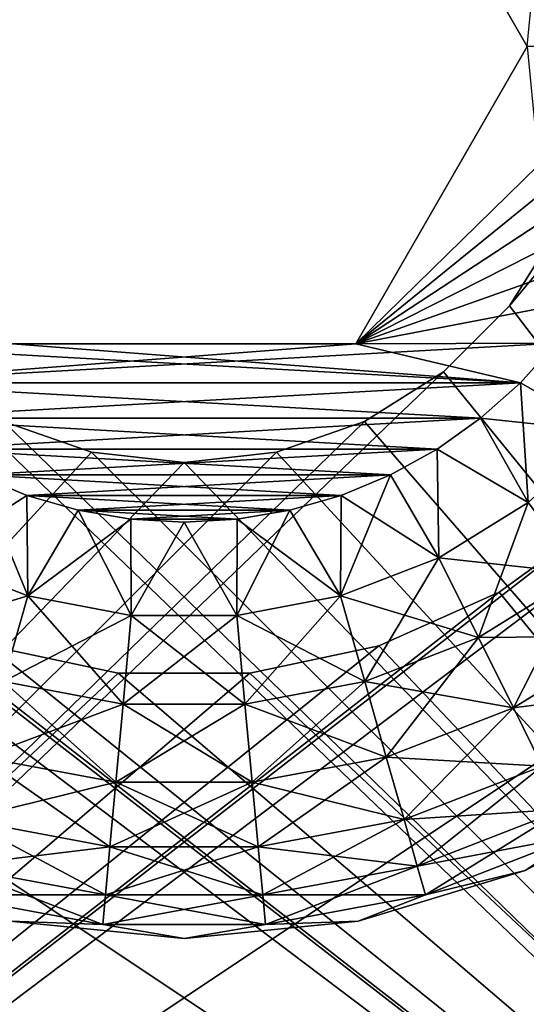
# Model space of a CAD drawing. Header units: millimetres. Extents: x -35 to 35, y -10 to 62.5.
# Tile 43 of 68: x -0.7 to 1.4, y 18.5 to 22.6. Entities that reach past the tile are written whole.
import ezdxf

# ---------------------------------------------------------------- set-up
doc = ezdxf.new("R2010")
doc.units = ezdxf.units.MM
doc.header["$LTSCALE"] = 65.185185
for name, color, linetype in [('40', 7, 'CONTINUOUS'), ('41', 7, 'CONTINUOUS'), ('42', 7, 'CONTINUOUS'), ('43', 7, 'CONTINUOUS'), ('45', 7, 'CONTINUOUS'), ('46', 7, 'CONTINUOUS'), ('48', 7, 'CONTINUOUS'), ('49', 7, 'CONTINUOUS'), ('8', 7, 'CONTINUOUS'), ('9', 7, 'CONTINUOUS')]:
    doc.layers.add(name, color=color, linetype=linetype)

msp = doc.modelspace()

# ---------------------------------------------------------------- linework, layer by layer
at = {"layer": '40', "color": 7, "linetype": 'CONTINUOUS'}
for points in [[(-6, 14.5, 20.8), (6, 14.5, 20.8), (-1.7732, 20.5307, 20.8), (-6, 14.5, 20.8)], [(-1.7732, 20.5307, 20.8), (6, 14.5, 20.8), (-1.325, 20.205, 20.8), (-1.7732, 20.5307, 20.8)], [(1.325, 20.205, 20.8), (6, 14.5, 20.8), (1.7732, 20.5307, 20.8), (1.325, 20.205, 20.8)], [(-1.325, 20.205, 20.8), (6, 14.5, 20.8), (-0.8189, 19.9797, 20.8), (-1.325, 20.205, 20.8)], [(0.8189, 19.9797, 20.8), (6, 14.5, 20.8), (1.325, 20.205, 20.8), (0.8189, 19.9797, 20.8)], [(-0.8189, 19.9797, 20.8), (6, 14.5, 20.8), (-0.277, 19.8645, 20.8), (-0.8189, 19.9797, 20.8)], [(0.277, 19.8645, 20.8), (6, 14.5, 20.8), (0.8189, 19.9797, 20.8), (0.277, 19.8645, 20.8)], [(-0.277, 19.8645, 20.8), (6, 14.5, 20.8), (0.277, 19.8645, 20.8), (-0.277, 19.8645, 20.8)]]:
    msp.add_3dface(points, dxfattribs=at)
at = {"layer": '41', "color": 7, "linetype": 'CONTINUOUS'}
for points in [[(5.9169, 23.495, 20.5), (-6, 14.5, 20.5), (1.7732, 20.5307, 20.5), (5.9169, 23.495, 20.5)], [(6, 22.5, 20.5), (-6, 14.5, 20.5), (5.9169, 23.495, 20.5), (6, 22.5, 20.5)], [(6, 14.5, 20.5), (-6, 14.5, 20.5), (6, 22.5, 20.5), (6, 14.5, 20.5)], [(1.7732, 20.5307, 20.5), (-6, 14.5, 20.5), (1.325, 20.205, 20.5), (1.7732, 20.5307, 20.5)], [(1.325, 20.205, 20.5), (-6, 14.5, 20.5), (0.8189, 19.9797, 20.5), (1.325, 20.205, 20.5)], [(0.8189, 19.9797, 20.5), (-6, 14.5, 20.5), (0.277, 19.8645, 20.5), (0.8189, 19.9797, 20.5)], [(-0.277, 19.8645, 20.5), (-6, 14.5, 20.5), (-0.8189, 19.9797, 20.5), (-0.277, 19.8645, 20.5)], [(0.277, 19.8645, 20.5), (-6, 14.5, 20.5), (-0.277, 19.8645, 20.5), (0.277, 19.8645, 20.5)]]:
    msp.add_3dface(points, dxfattribs=at)
at = {"layer": '42', "color": 7, "linetype": 'CONTINUOUS'}
for points in [[(1.7732, 20.5307, -20.8), (-6, 14.5, -20.8), (1.325, 20.205, -20.8), (1.7732, 20.5307, -20.8)], [(6, 14.5, -20.8), (-6, 14.5, -20.8), (1.7732, 20.5307, -20.8), (6, 14.5, -20.8)], [(1.325, 20.205, -20.8), (-6, 14.5, -20.8), (0.8189, 19.9797, -20.8), (1.325, 20.205, -20.8)], [(-0.277, 19.8645, -20.8), (-6, 14.5, -20.8), (-0.8189, 19.9797, -20.8), (-0.277, 19.8645, -20.8)], [(0.8189, 19.9797, -20.8), (-6, 14.5, -20.8), (0.277, 19.8645, -20.8), (0.8189, 19.9797, -20.8)], [(0.277, 19.8645, -20.8), (-6, 14.5, -20.8), (-0.277, 19.8645, -20.8), (0.277, 19.8645, -20.8)]]:
    msp.add_3dface(points, dxfattribs=at)
at = {"layer": '43', "color": 7, "linetype": 'CONTINUOUS'}
for points in [[(-6, 22.5, -20.5), (6, 14.5, -20.5), (-5.9169, 23.495, -20.5), (-6, 22.5, -20.5)], [(-5.9169, 23.495, -20.5), (6, 14.5, -20.5), (-1.7732, 20.5307, -20.5), (-5.9169, 23.495, -20.5)], [(-6, 14.5, -20.5), (6, 14.5, -20.5), (-6, 22.5, -20.5), (-6, 14.5, -20.5)], [(-1.7732, 20.5307, -20.5), (6, 14.5, -20.5), (-1.325, 20.205, -20.5), (-1.7732, 20.5307, -20.5)], [(1.325, 20.205, -20.5), (6, 14.5, -20.5), (1.7732, 20.5307, -20.5), (1.325, 20.205, -20.5)], [(-1.325, 20.205, -20.5), (6, 14.5, -20.5), (-0.8189, 19.9797, -20.5), (-1.325, 20.205, -20.5)], [(0.8189, 19.9797, -20.5), (6, 14.5, -20.5), (1.325, 20.205, -20.5), (0.8189, 19.9797, -20.5)], [(-0.8189, 19.9797, -20.5), (6, 14.5, -20.5), (-0.277, 19.8645, -20.5), (-0.8189, 19.9797, -20.5)], [(0.277, 19.8645, -20.5), (6, 14.5, -20.5), (0.8189, 19.9797, -20.5), (0.277, 19.8645, -20.5)], [(-0.277, 19.8645, -20.5), (6, 14.5, -20.5), (0.277, 19.8645, -20.5), (-0.277, 19.8645, -20.5)]]:
    msp.add_3dface(points, dxfattribs=at)
at = {"layer": '45', "color": 7, "linetype": 'CONTINUOUS'}
for points in [[(1.4434, 22.5, 23.3), (1.5636, 23.7471, 23.3), (0.7217, 23.75, 23.3), (1.4434, 22.5, 23.3)], [(1.9873, 22.2755, 23.3), (2, 22.5, 23.3), (0.7217, 21.25, 23.3), (1.9873, 22.2755, 23.3)], [(0.7217, 21.25, 23.3), (2, 22.5, 23.3), (1.4434, 22.5, 23.3), (0.7217, 21.25, 23.3)], [(1.9499, 22.0551, 23.3), (1.9873, 22.2755, 23.3), (0.7217, 21.25, 23.3), (1.9499, 22.0551, 23.3)], [(1.8877, 21.8393, 23.3), (1.9499, 22.0551, 23.3), (0.7217, 21.25, 23.3), (1.8877, 21.8393, 23.3)], [(1.8019, 21.6322, 23.3), (1.8877, 21.8393, 23.3), (0.7217, 21.25, 23.3), (1.8019, 21.6322, 23.3)], [(1.6935, 21.4361, 23.3), (1.8019, 21.6322, 23.3), (0.7217, 21.25, 23.3), (1.6935, 21.4361, 23.3)], [(1.5636, 21.2529, 23.3), (1.6935, 21.4361, 23.3), (0.7217, 21.25, 23.3), (1.5636, 21.2529, 23.3)], [(1.4142, 21.0858, 23.3), (1.5636, 21.2529, 23.3), (-1.4142, 21.0858, 23.3), (1.4142, 21.0858, 23.3)], [(-1.4142, 21.0858, 23.3), (1.5636, 21.2529, 23.3), (0.7217, 21.25, 23.3), (-1.4142, 21.0858, 23.3)], [(-0.7217, 21.25, 23.3), (-1.4142, 21.0858, 23.3), (0.7217, 21.25, 23.3), (-0.7217, 21.25, 23.3)], [(-1.2471, 20.9364, 23.3), (1.4142, 21.0858, 23.3), (-1.4142, 21.0858, 23.3), (-1.2471, 20.9364, 23.3)], [(1.2471, 20.9364, 23.3), (1.4142, 21.0858, 23.3), (-1.2471, 20.9364, 23.3), (1.2471, 20.9364, 23.3)], [(-1.0639, 20.8065, 23.3), (1.2471, 20.9364, 23.3), (-1.2471, 20.9364, 23.3), (-1.0639, 20.8065, 23.3)], [(1.0639, 20.8065, 23.3), (1.2471, 20.9364, 23.3), (-1.0639, 20.8065, 23.3), (1.0639, 20.8065, 23.3)], [(-0.8678, 20.6981, 23.3), (1.0639, 20.8065, 23.3), (-1.0639, 20.8065, 23.3), (-0.8678, 20.6981, 23.3)], [(0.8678, 20.6981, 23.3), (1.0639, 20.8065, 23.3), (-0.8678, 20.6981, 23.3), (0.8678, 20.6981, 23.3)], [(-0.6607, 20.6123, 23.3), (0.8678, 20.6981, 23.3), (-0.8678, 20.6981, 23.3), (-0.6607, 20.6123, 23.3)], [(0.6607, 20.6123, 23.3), (0.8678, 20.6981, 23.3), (-0.6607, 20.6123, 23.3), (0.6607, 20.6123, 23.3)], [(-0.4449, 20.5501, 23.3), (0.6607, 20.6123, 23.3), (-0.6607, 20.6123, 23.3), (-0.4449, 20.5501, 23.3)], [(0.4449, 20.5501, 23.3), (0.6607, 20.6123, 23.3), (-0.4449, 20.5501, 23.3), (0.4449, 20.5501, 23.3)], [(-0.224, 20.5126, 23.3), (0.4449, 20.5501, 23.3), (-0.4449, 20.5501, 23.3), (-0.224, 20.5126, 23.3)], [(0.224, 20.5126, 23.3), (0.4449, 20.5501, 23.3), (-0.224, 20.5126, 23.3), (0.224, 20.5126, 23.3)], [(0, 20.5, 23.3), (0.224, 20.5126, 23.3), (-0.224, 20.5126, 23.3), (0, 20.5, 23.3)]]:
    msp.add_3dface(points, dxfattribs=at)
at = {"layer": '46', "color": 7, "linetype": 'CONTINUOUS'}
for points in [[(1.5636, 21.2529, 23.3), (1.4142, 21.0858, 23.3), (1.7753, 20.8816, 23.2033), (1.5636, 21.2529, 23.3)], [(1.4142, 21.0858, 23.3), (1.2471, 20.9364, 23.3), (1.7753, 20.8816, 23.2033), (1.4142, 21.0858, 23.3)], [(1.2471, 20.9364, 23.3), (1.0639, 20.8065, 23.3), (1.4477, 20.583, 23.2033), (1.2471, 20.9364, 23.3)], [(1.2471, 20.9364, 23.3), (1.4477, 20.583, 23.2033), (1.7753, 20.8816, 23.2033), (1.2471, 20.9364, 23.3)], [(1.0639, 20.8065, 23.3), (0.8678, 20.6981, 23.3), (1.0708, 20.3496, 23.2033), (1.0639, 20.8065, 23.3)], [(1.0639, 20.8065, 23.3), (1.0708, 20.3496, 23.2033), (1.4477, 20.583, 23.2033), (1.0639, 20.8065, 23.3)], [(-0.8678, 20.6981, 23.3), (-1.0708, 20.3496, 23.2033), (-0.6574, 20.1895, 23.2033), (-0.8678, 20.6981, 23.3)], [(-0.6607, 20.6123, 23.3), (-0.8678, 20.6981, 23.3), (-0.6574, 20.1895, 23.2033), (-0.6607, 20.6123, 23.3)], [(0.8678, 20.6981, 23.3), (0.6607, 20.6123, 23.3), (1.0708, 20.3496, 23.2033), (0.8678, 20.6981, 23.3)], [(-0.4449, 20.5501, 23.3), (-0.6607, 20.6123, 23.3), (-0.6574, 20.1895, 23.2033), (-0.4449, 20.5501, 23.3)], [(0.6607, 20.6123, 23.3), (0.4449, 20.5501, 23.3), (0.6574, 20.1895, 23.2033), (0.6607, 20.6123, 23.3)], [(0.6607, 20.6123, 23.3), (0.6574, 20.1895, 23.2033), (1.0708, 20.3496, 23.2033), (0.6607, 20.6123, 23.3)], [(1.0708, 20.3496, 23.2033), (1.6733, 20.2842, 23.0265), (1.4477, 20.583, 23.2033), (1.0708, 20.3496, 23.2033)], [(-0.4449, 20.5501, 23.3), (-0.6574, 20.1895, 23.2033), (-0.2217, 20.108, 23.2033), (-0.4449, 20.5501, 23.3)], [(-0.224, 20.5126, 23.3), (-0.4449, 20.5501, 23.3), (-0.2217, 20.108, 23.2033), (-0.224, 20.5126, 23.3)], [(0.4449, 20.5501, 23.3), (0.224, 20.5126, 23.3), (0.6574, 20.1895, 23.2033), (0.4449, 20.5501, 23.3)], [(0, 20.5, 23.3), (-0.224, 20.5126, 23.3), (-0.2217, 20.108, 23.2033), (0, 20.5, 23.3)], [(0, 20.5, 23.3), (-0.2217, 20.108, 23.2033), (0.2217, 20.108, 23.2033), (0, 20.5, 23.3)], [(0.224, 20.5126, 23.3), (0, 20.5, 23.3), (0.2217, 20.108, 23.2033), (0.224, 20.5126, 23.3)], [(0.224, 20.5126, 23.3), (0.2217, 20.108, 23.2033), (0.6574, 20.1895, 23.2033), (0.224, 20.5126, 23.3)], [(-1.0708, 20.3496, 23.2033), (-0.7599, 19.8293, 23.0265), (-0.6574, 20.1895, 23.2033), (-1.0708, 20.3496, 23.2033)], [(0.6574, 20.1895, 23.2033), (1.2377, 20.0144, 23.0265), (1.0708, 20.3496, 23.2033), (0.6574, 20.1895, 23.2033)], [(1.2377, 20.0144, 23.0265), (1.6733, 20.2842, 23.0265), (1.0708, 20.3496, 23.2033), (1.2377, 20.0144, 23.0265)], [(1.2377, 20.0144, 23.0265), (1.8725, 20.0205, 22.7769), (1.6733, 20.2842, 23.0265), (1.2377, 20.0144, 23.0265)], [(-0.7599, 19.8293, 23.0265), (-0.2562, 19.7352, 23.0265), (-0.6574, 20.1895, 23.2033), (-0.7599, 19.8293, 23.0265)], [(-0.6574, 20.1895, 23.2033), (-0.2562, 19.7352, 23.0265), (-0.2217, 20.108, 23.2033), (-0.6574, 20.1895, 23.2033)], [(0.2217, 20.108, 23.2033), (0.7599, 19.8293, 23.0265), (0.6574, 20.1895, 23.2033), (0.2217, 20.108, 23.2033)], [(0.7599, 19.8293, 23.0265), (1.2377, 20.0144, 23.0265), (0.6574, 20.1895, 23.2033), (0.7599, 19.8293, 23.0265)], [(-0.2562, 19.7352, 23.0265), (0.2562, 19.7352, 23.0265), (-0.2217, 20.108, 23.2033), (-0.2562, 19.7352, 23.0265)], [(-0.2217, 20.108, 23.2033), (0.2562, 19.7352, 23.0265), (0.2217, 20.108, 23.2033), (-0.2217, 20.108, 23.2033)], [(0.2562, 19.7352, 23.0265), (0.7599, 19.8293, 23.0265), (0.2217, 20.108, 23.2033), (0.2562, 19.7352, 23.0265)], [(0.7599, 19.8293, 23.0265), (1.385, 19.7186, 22.7769), (1.2377, 20.0144, 23.0265), (0.7599, 19.8293, 23.0265)], [(1.385, 19.7186, 22.7769), (1.8725, 20.0205, 22.7769), (1.2377, 20.0144, 23.0265), (1.385, 19.7186, 22.7769)], [(1.385, 19.7186, 22.7769), (2.0367, 19.803, 22.4651), (1.8725, 20.0205, 22.7769), (1.385, 19.7186, 22.7769)], [(-0.8503, 19.5115, 22.7769), (-0.2867, 19.4061, 22.7769), (-0.7599, 19.8293, 23.0265), (-0.8503, 19.5115, 22.7769)], [(-0.7599, 19.8293, 23.0265), (-0.2867, 19.4061, 22.7769), (-0.2562, 19.7352, 23.0265), (-0.7599, 19.8293, 23.0265)], [(0.2562, 19.7352, 23.0265), (0.8503, 19.5115, 22.7769), (0.7599, 19.8293, 23.0265), (0.2562, 19.7352, 23.0265)], [(0.8503, 19.5115, 22.7769), (1.385, 19.7186, 22.7769), (0.7599, 19.8293, 23.0265), (0.8503, 19.5115, 22.7769)], [(1.5064, 19.4746, 22.4651), (2.0367, 19.803, 22.4651), (1.385, 19.7186, 22.7769), (1.5064, 19.4746, 22.4651)], [(-0.2867, 19.4061, 22.7769), (0.2867, 19.4061, 22.7769), (-0.2562, 19.7352, 23.0265), (-0.2867, 19.4061, 22.7769)], [(-0.2562, 19.7352, 23.0265), (0.2867, 19.4061, 22.7769), (0.2562, 19.7352, 23.0265), (-0.2562, 19.7352, 23.0265)], [(0.2867, 19.4061, 22.7769), (0.8503, 19.5115, 22.7769), (0.2562, 19.7352, 23.0265), (0.2867, 19.4061, 22.7769)], [(0.8503, 19.5115, 22.7769), (1.5064, 19.4746, 22.4651), (1.385, 19.7186, 22.7769), (0.8503, 19.5115, 22.7769)], [(-0.9249, 19.2494, 22.4651), (-0.3118, 19.1348, 22.4651), (-0.8503, 19.5115, 22.7769), (-0.9249, 19.2494, 22.4651)], [(-0.8503, 19.5115, 22.7769), (-0.3118, 19.1348, 22.4651), (-0.2867, 19.4061, 22.7769), (-0.8503, 19.5115, 22.7769)], [(0.2867, 19.4061, 22.7769), (0.9249, 19.2494, 22.4651), (0.8503, 19.5115, 22.7769), (0.2867, 19.4061, 22.7769)], [(0.9249, 19.2494, 22.4651), (1.5064, 19.4746, 22.4651), (0.8503, 19.5115, 22.7769), (0.9249, 19.2494, 22.4651)], [(0.9249, 19.2494, 22.4651), (1.597, 19.2928, 22.1042), (1.5064, 19.4746, 22.4651), (0.9249, 19.2494, 22.4651)], [(-0.3118, 19.1348, 22.4651), (0.3118, 19.1348, 22.4651), (-0.2867, 19.4061, 22.7769), (-0.3118, 19.1348, 22.4651)], [(-0.2867, 19.4061, 22.7769), (0.3118, 19.1348, 22.4651), (0.2867, 19.4061, 22.7769), (-0.2867, 19.4061, 22.7769)], [(0.3118, 19.1348, 22.4651), (0.9249, 19.2494, 22.4651), (0.2867, 19.4061, 22.7769), (0.3118, 19.1348, 22.4651)], [(2.0834, 19.382, 21.3), (1.6528, 19.1807, 21.7095), (1.4351, 19.0355, 21.3), (2.0834, 19.382, 21.3)], [(0.9805, 19.054, 22.1042), (1.597, 19.2928, 22.1042), (0.9249, 19.2494, 22.4651), (0.9805, 19.054, 22.1042)], [(0.9805, 19.054, 22.1042), (1.6528, 19.1807, 21.7095), (1.597, 19.2928, 22.1042), (0.9805, 19.054, 22.1042)], [(-0.9805, 19.054, 22.1042), (-0.3306, 18.9325, 22.1042), (-0.9249, 19.2494, 22.4651), (-0.9805, 19.054, 22.1042)], [(-0.9249, 19.2494, 22.4651), (-0.3306, 18.9325, 22.1042), (-0.3118, 19.1348, 22.4651), (-0.9249, 19.2494, 22.4651)], [(0.3118, 19.1348, 22.4651), (0.9805, 19.054, 22.1042), (0.9249, 19.2494, 22.4651), (0.3118, 19.1348, 22.4651)], [(1.0147, 18.9335, 21.7095), (1.6528, 19.1807, 21.7095), (0.9805, 19.054, 22.1042), (1.0147, 18.9335, 21.7095)], [(1.6528, 19.1807, 21.7095), (1.0147, 18.9335, 21.7095), (1.4351, 19.0355, 21.3), (1.6528, 19.1807, 21.7095)], [(-0.3306, 18.9325, 22.1042), (0.3306, 18.9325, 22.1042), (-0.3118, 19.1348, 22.4651), (-0.3306, 18.9325, 22.1042)], [(-0.3118, 19.1348, 22.4651), (0.3306, 18.9325, 22.1042), (0.3118, 19.1348, 22.4651), (-0.3118, 19.1348, 22.4651)], [(0.3306, 18.9325, 22.1042), (0.9805, 19.054, 22.1042), (0.3118, 19.1348, 22.4651), (0.3306, 18.9325, 22.1042)], [(-1.0147, 18.9335, 21.7095), (-0.3421, 18.8078, 21.7095), (-0.9805, 19.054, 22.1042), (-1.0147, 18.9335, 21.7095)], [(-0.9805, 19.054, 22.1042), (-0.3421, 18.8078, 21.7095), (-0.3306, 18.9325, 22.1042), (-0.9805, 19.054, 22.1042)], [(0.3306, 18.9325, 22.1042), (1.0147, 18.9335, 21.7095), (0.9805, 19.054, 22.1042), (0.3306, 18.9325, 22.1042)], [(1.4351, 19.0355, 21.3), (1.0147, 18.9335, 21.7095), (0.7316, 18.8221, 21.3), (1.4351, 19.0355, 21.3)], [(-0.3421, 18.8078, 21.7095), (-1.0147, 18.9335, 21.7095), (-0.7316, 18.8221, 21.3), (-0.3421, 18.8078, 21.7095)], [(-0.3421, 18.8078, 21.7095), (0.3421, 18.8078, 21.7095), (-0.3306, 18.9325, 22.1042), (-0.3421, 18.8078, 21.7095)], [(-0.3306, 18.9325, 22.1042), (0.3421, 18.8078, 21.7095), (0.3306, 18.9325, 22.1042), (-0.3306, 18.9325, 22.1042)], [(0.3421, 18.8078, 21.7095), (1.0147, 18.9335, 21.7095), (0.3306, 18.9325, 22.1042), (0.3421, 18.8078, 21.7095)], [(1.0147, 18.9335, 21.7095), (0.3421, 18.8078, 21.7095), (0.7316, 18.8221, 21.3), (1.0147, 18.9335, 21.7095)], [(0, 18.75, 21.3), (-0.3421, 18.8078, 21.7095), (-0.7316, 18.8221, 21.3), (0, 18.75, 21.3)], [(0.3421, 18.8078, 21.7095), (-0.3421, 18.8078, 21.7095), (0, 18.75, 21.3), (0.3421, 18.8078, 21.7095)], [(0.7316, 18.8221, 21.3), (0.3421, 18.8078, 21.7095), (0, 18.75, 21.3), (0.7316, 18.8221, 21.3)]]:
    msp.add_3dface(points, dxfattribs=at)
at = {"layer": '48', "color": 7, "linetype": 'CONTINUOUS'}
for points in [[(1.9873, 22.7245, -23), (2, 22.5, -23), (0.7217, 23.75, -23), (1.9873, 22.7245, -23)], [(2, 22.5, -23), (1.4434, 22.5, -23), (0.7217, 23.75, -23), (2, 22.5, -23)], [(1.4434, 22.5, -23), (1.5636, 21.2529, -23), (0.7217, 21.25, -23), (1.4434, 22.5, -23)], [(-1.4142, 21.0858, -23), (-1.5636, 21.2529, -23), (1.4142, 21.0858, -23), (-1.4142, 21.0858, -23)], [(1.4142, 21.0858, -23), (-1.5636, 21.2529, -23), (-0.7217, 21.25, -23), (1.4142, 21.0858, -23)], [(0.7217, 21.25, -23), (1.4142, 21.0858, -23), (-0.7217, 21.25, -23), (0.7217, 21.25, -23)], [(1.5636, 21.2529, -23), (1.4142, 21.0858, -23), (0.7217, 21.25, -23), (1.5636, 21.2529, -23)], [(-1.2471, 20.9364, -23), (-1.4142, 21.0858, -23), (1.2471, 20.9364, -23), (-1.2471, 20.9364, -23)], [(1.2471, 20.9364, -23), (-1.4142, 21.0858, -23), (1.4142, 21.0858, -23), (1.2471, 20.9364, -23)], [(1.0639, 20.8065, -23), (-1.2471, 20.9364, -23), (1.2471, 20.9364, -23), (1.0639, 20.8065, -23)], [(-1.0639, 20.8065, -23), (-1.2471, 20.9364, -23), (1.0639, 20.8065, -23), (-1.0639, 20.8065, -23)], [(-0.8678, 20.6981, -23), (-1.0639, 20.8065, -23), (0.8678, 20.6981, -23), (-0.8678, 20.6981, -23)], [(0.8678, 20.6981, -23), (-1.0639, 20.8065, -23), (1.0639, 20.8065, -23), (0.8678, 20.6981, -23)], [(-0.6607, 20.6123, -23), (-0.8678, 20.6981, -23), (0.6607, 20.6123, -23), (-0.6607, 20.6123, -23)], [(0.6607, 20.6123, -23), (-0.8678, 20.6981, -23), (0.8678, 20.6981, -23), (0.6607, 20.6123, -23)], [(-0.4449, 20.5501, -23), (-0.6607, 20.6123, -23), (0.4449, 20.5501, -23), (-0.4449, 20.5501, -23)], [(0.4449, 20.5501, -23), (-0.6607, 20.6123, -23), (0.6607, 20.6123, -23), (0.4449, 20.5501, -23)], [(-0.224, 20.5126, -23), (-0.4449, 20.5501, -23), (0.224, 20.5126, -23), (-0.224, 20.5126, -23)], [(0.224, 20.5126, -23), (-0.4449, 20.5501, -23), (0.4449, 20.5501, -23), (0.224, 20.5126, -23)], [(0, 20.5, -23), (-0.224, 20.5126, -23), (0.224, 20.5126, -23), (0, 20.5, -23)]]:
    msp.add_3dface(points, dxfattribs=at)
at = {"layer": '49', "color": 7, "linetype": 'CONTINUOUS'}
for points in [[(1.4142, 21.0858, -23), (1.5636, 21.2529, -23), (1.7753, 20.8816, -22.9033), (1.4142, 21.0858, -23)], [(1.2471, 20.9364, -23), (1.4142, 21.0858, -23), (1.4477, 20.583, -22.9033), (1.2471, 20.9364, -23)], [(1.4142, 21.0858, -23), (1.7753, 20.8816, -22.9033), (1.4477, 20.583, -22.9033), (1.4142, 21.0858, -23)], [(1.0639, 20.8065, -23), (1.2471, 20.9364, -23), (1.4477, 20.583, -22.9033), (1.0639, 20.8065, -23)], [(0.8678, 20.6981, -23), (1.0639, 20.8065, -23), (1.0708, 20.3496, -22.9033), (0.8678, 20.6981, -23)], [(1.0639, 20.8065, -23), (1.4477, 20.583, -22.9033), (1.0708, 20.3496, -22.9033), (1.0639, 20.8065, -23)], [(-0.8678, 20.6981, -23), (-0.6607, 20.6123, -23), (-1.0708, 20.3496, -22.9033), (-0.8678, 20.6981, -23)], [(0.6607, 20.6123, -23), (0.8678, 20.6981, -23), (0.6574, 20.1895, -22.9033), (0.6607, 20.6123, -23)], [(0.8678, 20.6981, -23), (1.0708, 20.3496, -22.9033), (0.6574, 20.1895, -22.9033), (0.8678, 20.6981, -23)], [(-0.6607, 20.6123, -23), (-0.6574, 20.1895, -22.9033), (-1.0708, 20.3496, -22.9033), (-0.6607, 20.6123, -23)], [(-0.6607, 20.6123, -23), (-0.4449, 20.5501, -23), (-0.6574, 20.1895, -22.9033), (-0.6607, 20.6123, -23)], [(0.4449, 20.5501, -23), (0.6607, 20.6123, -23), (0.6574, 20.1895, -22.9033), (0.4449, 20.5501, -23)], [(1.4477, 20.583, -22.9033), (1.2377, 20.0144, -22.7265), (1.0708, 20.3496, -22.9033), (1.4477, 20.583, -22.9033)], [(1.6733, 20.2842, -22.7265), (1.2377, 20.0144, -22.7265), (1.4477, 20.583, -22.9033), (1.6733, 20.2842, -22.7265)], [(-0.4449, 20.5501, -23), (-0.224, 20.5126, -23), (-0.6574, 20.1895, -22.9033), (-0.4449, 20.5501, -23)], [(0.4449, 20.5501, -23), (0.6574, 20.1895, -22.9033), (0.2217, 20.108, -22.9033), (0.4449, 20.5501, -23)], [(0.224, 20.5126, -23), (0.4449, 20.5501, -23), (0.2217, 20.108, -22.9033), (0.224, 20.5126, -23)], [(-0.224, 20.5126, -23), (-0.2217, 20.108, -22.9033), (-0.6574, 20.1895, -22.9033), (-0.224, 20.5126, -23)], [(-0.224, 20.5126, -23), (0, 20.5, -23), (-0.2217, 20.108, -22.9033), (-0.224, 20.5126, -23)], [(0, 20.5, -23), (0.2217, 20.108, -22.9033), (-0.2217, 20.108, -22.9033), (0, 20.5, -23)], [(0, 20.5, -23), (0.224, 20.5126, -23), (0.2217, 20.108, -22.9033), (0, 20.5, -23)], [(-0.6574, 20.1895, -22.9033), (-1.2377, 20.0144, -22.7265), (-1.0708, 20.3496, -22.9033), (-0.6574, 20.1895, -22.9033)], [(1.0708, 20.3496, -22.9033), (0.7599, 19.8293, -22.7265), (0.6574, 20.1895, -22.9033), (1.0708, 20.3496, -22.9033)], [(1.2377, 20.0144, -22.7265), (0.7599, 19.8293, -22.7265), (1.0708, 20.3496, -22.9033), (1.2377, 20.0144, -22.7265)], [(1.6733, 20.2842, -22.7265), (1.385, 19.7186, -22.4769), (1.2377, 20.0144, -22.7265), (1.6733, 20.2842, -22.7265)], [(1.8725, 20.0205, -22.4769), (1.385, 19.7186, -22.4769), (1.6733, 20.2842, -22.7265), (1.8725, 20.0205, -22.4769)], [(-0.7599, 19.8293, -22.7265), (-1.2377, 20.0144, -22.7265), (-0.6574, 20.1895, -22.9033), (-0.7599, 19.8293, -22.7265)], [(-0.2217, 20.108, -22.9033), (-0.7599, 19.8293, -22.7265), (-0.6574, 20.1895, -22.9033), (-0.2217, 20.108, -22.9033)], [(0.6574, 20.1895, -22.9033), (0.2562, 19.7352, -22.7265), (0.2217, 20.108, -22.9033), (0.6574, 20.1895, -22.9033)], [(0.7599, 19.8293, -22.7265), (0.2562, 19.7352, -22.7265), (0.6574, 20.1895, -22.9033), (0.7599, 19.8293, -22.7265)], [(-0.2562, 19.7352, -22.7265), (-0.7599, 19.8293, -22.7265), (-0.2217, 20.108, -22.9033), (-0.2562, 19.7352, -22.7265)], [(0.2562, 19.7352, -22.7265), (-0.2562, 19.7352, -22.7265), (0.2217, 20.108, -22.9033), (0.2562, 19.7352, -22.7265)], [(0.2217, 20.108, -22.9033), (-0.2562, 19.7352, -22.7265), (-0.2217, 20.108, -22.9033), (0.2217, 20.108, -22.9033)], [(1.2377, 20.0144, -22.7265), (0.8503, 19.5115, -22.4769), (0.7599, 19.8293, -22.7265), (1.2377, 20.0144, -22.7265)], [(1.385, 19.7186, -22.4769), (0.8503, 19.5115, -22.4769), (1.2377, 20.0144, -22.7265), (1.385, 19.7186, -22.4769)], [(1.8725, 20.0205, -22.4769), (1.5064, 19.4746, -22.1651), (1.385, 19.7186, -22.4769), (1.8725, 20.0205, -22.4769)], [(-0.2562, 19.7352, -22.7265), (-0.8503, 19.5115, -22.4769), (-0.7599, 19.8293, -22.7265), (-0.2562, 19.7352, -22.7265)], [(0.7599, 19.8293, -22.7265), (0.2867, 19.4061, -22.4769), (0.2562, 19.7352, -22.7265), (0.7599, 19.8293, -22.7265)], [(0.8503, 19.5115, -22.4769), (0.2867, 19.4061, -22.4769), (0.7599, 19.8293, -22.7265), (0.8503, 19.5115, -22.4769)], [(-0.2867, 19.4061, -22.4769), (-0.8503, 19.5115, -22.4769), (-0.2562, 19.7352, -22.7265), (-0.2867, 19.4061, -22.4769)], [(0.2867, 19.4061, -22.4769), (-0.2867, 19.4061, -22.4769), (0.2562, 19.7352, -22.7265), (0.2867, 19.4061, -22.4769)], [(0.2562, 19.7352, -22.7265), (-0.2867, 19.4061, -22.4769), (-0.2562, 19.7352, -22.7265), (0.2562, 19.7352, -22.7265)], [(1.385, 19.7186, -22.4769), (0.9249, 19.2494, -22.1651), (0.8503, 19.5115, -22.4769), (1.385, 19.7186, -22.4769)], [(1.5064, 19.4746, -22.1651), (0.9249, 19.2494, -22.1651), (1.385, 19.7186, -22.4769), (1.5064, 19.4746, -22.1651)], [(-0.2867, 19.4061, -22.4769), (-0.9249, 19.2494, -22.1651), (-0.8503, 19.5115, -22.4769), (-0.2867, 19.4061, -22.4769)], [(0.8503, 19.5115, -22.4769), (0.3118, 19.1348, -22.1651), (0.2867, 19.4061, -22.4769), (0.8503, 19.5115, -22.4769)], [(0.9249, 19.2494, -22.1651), (0.3118, 19.1348, -22.1651), (0.8503, 19.5115, -22.4769), (0.9249, 19.2494, -22.1651)], [(1.5064, 19.4746, -22.1651), (0.9805, 19.054, -21.8042), (0.9249, 19.2494, -22.1651), (1.5064, 19.4746, -22.1651)], [(1.597, 19.2928, -21.8042), (0.9805, 19.054, -21.8042), (1.5064, 19.4746, -22.1651), (1.597, 19.2928, -21.8042)], [(-0.3118, 19.1348, -22.1651), (-0.9249, 19.2494, -22.1651), (-0.2867, 19.4061, -22.4769), (-0.3118, 19.1348, -22.1651)], [(0.2867, 19.4061, -22.4769), (-0.3118, 19.1348, -22.1651), (-0.2867, 19.4061, -22.4769), (0.2867, 19.4061, -22.4769)], [(0.3118, 19.1348, -22.1651), (-0.3118, 19.1348, -22.1651), (0.2867, 19.4061, -22.4769), (0.3118, 19.1348, -22.1651)], [(1.4351, 19.0355, -21), (1.6528, 19.1807, -21.4095), (2.0834, 19.382, -21), (1.4351, 19.0355, -21)], [(1.597, 19.2928, -21.8042), (1.0147, 18.9335, -21.4095), (0.9805, 19.054, -21.8042), (1.597, 19.2928, -21.8042)], [(1.6528, 19.1807, -21.4095), (1.0147, 18.9335, -21.4095), (1.597, 19.2928, -21.8042), (1.6528, 19.1807, -21.4095)], [(-0.3118, 19.1348, -22.1651), (-0.9805, 19.054, -21.8042), (-0.9249, 19.2494, -22.1651), (-0.3118, 19.1348, -22.1651)], [(0.9249, 19.2494, -22.1651), (0.3306, 18.9325, -21.8042), (0.3118, 19.1348, -22.1651), (0.9249, 19.2494, -22.1651)], [(0.9805, 19.054, -21.8042), (0.3306, 18.9325, -21.8042), (0.9249, 19.2494, -22.1651), (0.9805, 19.054, -21.8042)], [(1.0147, 18.9335, -21.4095), (1.6528, 19.1807, -21.4095), (1.4351, 19.0355, -21), (1.0147, 18.9335, -21.4095)], [(-0.3306, 18.9325, -21.8042), (-0.9805, 19.054, -21.8042), (-0.3118, 19.1348, -22.1651), (-0.3306, 18.9325, -21.8042)], [(0.3118, 19.1348, -22.1651), (-0.3306, 18.9325, -21.8042), (-0.3118, 19.1348, -22.1651), (0.3118, 19.1348, -22.1651)], [(0.3306, 18.9325, -21.8042), (-0.3306, 18.9325, -21.8042), (0.3118, 19.1348, -22.1651), (0.3306, 18.9325, -21.8042)], [(-0.3306, 18.9325, -21.8042), (-1.0147, 18.9335, -21.4095), (-0.9805, 19.054, -21.8042), (-0.3306, 18.9325, -21.8042)], [(0.9805, 19.054, -21.8042), (0.3421, 18.8078, -21.4095), (0.3306, 18.9325, -21.8042), (0.9805, 19.054, -21.8042)], [(1.0147, 18.9335, -21.4095), (0.3421, 18.8078, -21.4095), (0.9805, 19.054, -21.8042), (1.0147, 18.9335, -21.4095)], [(0.7316, 18.8221, -21), (1.0147, 18.9335, -21.4095), (1.4351, 19.0355, -21), (0.7316, 18.8221, -21)], [(-0.3421, 18.8078, -21.4095), (-1.0147, 18.9335, -21.4095), (-0.3306, 18.9325, -21.8042), (-0.3421, 18.8078, -21.4095)], [(-1.0147, 18.9335, -21.4095), (-0.3421, 18.8078, -21.4095), (-0.7316, 18.8221, -21), (-1.0147, 18.9335, -21.4095)], [(0.3306, 18.9325, -21.8042), (-0.3421, 18.8078, -21.4095), (-0.3306, 18.9325, -21.8042), (0.3306, 18.9325, -21.8042)], [(0.3421, 18.8078, -21.4095), (-0.3421, 18.8078, -21.4095), (0.3306, 18.9325, -21.8042), (0.3421, 18.8078, -21.4095)], [(0.3421, 18.8078, -21.4095), (1.0147, 18.9335, -21.4095), (0.7316, 18.8221, -21), (0.3421, 18.8078, -21.4095)], [(-0.7316, 18.8221, -21), (-0.3421, 18.8078, -21.4095), (0, 18.75, -21), (-0.7316, 18.8221, -21)], [(-0.3421, 18.8078, -21.4095), (0.3421, 18.8078, -21.4095), (0, 18.75, -21), (-0.3421, 18.8078, -21.4095)], [(0, 18.75, -21), (0.3421, 18.8078, -21.4095), (0.7316, 18.8221, -21), (0, 18.75, -21)]]:
    msp.add_3dface(points, dxfattribs=at)
at = {"layer": '8', "color": 7, "linetype": 'CONTINUOUS'}
for points in [[(1.3682, 21.4089, 19), (8.9443, 30.5, 19), (1.5767, 21.7407, 19), (1.3682, 21.4089, 19)], [(8.9443, 11.5, 19), (8.9443, 30.5, 19), (1.3682, 21.4089, 19), (8.9443, 11.5, 19)], [(1.0911, 21.1318, 19), (8.9443, 11.5, 19), (1.3682, 21.4089, 19), (1.0911, 21.1318, 19)], [(0.7593, 20.9233, 19), (-8.9443, 11.5, 19), (1.0911, 21.1318, 19), (0.7593, 20.9233, 19)], [(-8.9443, 11.5, 19), (8.9443, 11.5, 19), (1.0911, 21.1318, 19), (-8.9443, 11.5, 19)], [(-0.7593, 20.9233, 19), (-8.9443, 11.5, 19), (-0.3894, 20.7939, 19), (-0.7593, 20.9233, 19)], [(0.3894, 20.7939, 19), (-8.9443, 11.5, 19), (0.7593, 20.9233, 19), (0.3894, 20.7939, 19)], [(-0.3894, 20.7939, 19), (-8.9443, 11.5, 19), (0, 20.75, 19), (-0.3894, 20.7939, 19)], [(0, 20.75, 19), (-8.9443, 11.5, 19), (0.3894, 20.7939, 19), (0, 20.75, 19)]]:
    msp.add_3dface(points, dxfattribs=at)
at = {"layer": '9', "color": 7, "linetype": 'CONTINUOUS'}
for points in [[(1.5767, 21.7407, -19), (8.9443, 11.5, -19), (1.3682, 21.4089, -19), (1.5767, 21.7407, -19)], [(1.3682, 21.4089, -19), (8.9443, 11.5, -19), (1.0911, 21.1318, -19), (1.3682, 21.4089, -19)], [(8.9443, 11.5, -19), (-8.9443, 11.5, -19), (-1.0911, 21.1318, -19), (8.9443, 11.5, -19)], [(-0.7593, 20.9233, -19), (8.9443, 11.5, -19), (-1.0911, 21.1318, -19), (-0.7593, 20.9233, -19)], [(1.0911, 21.1318, -19), (8.9443, 11.5, -19), (0.7593, 20.9233, -19), (1.0911, 21.1318, -19)], [(-0.3894, 20.7939, -19), (8.9443, 11.5, -19), (-0.7593, 20.9233, -19), (-0.3894, 20.7939, -19)], [(0.7593, 20.9233, -19), (8.9443, 11.5, -19), (0.3894, 20.7939, -19), (0.7593, 20.9233, -19)], [(0, 20.75, -19), (8.9443, 11.5, -19), (-0.3894, 20.7939, -19), (0, 20.75, -19)], [(0.3894, 20.7939, -19), (8.9443, 11.5, -19), (0, 20.75, -19), (0.3894, 20.7939, -19)]]:
    msp.add_3dface(points, dxfattribs=at)

doc.saveas('drawing.dxf')
